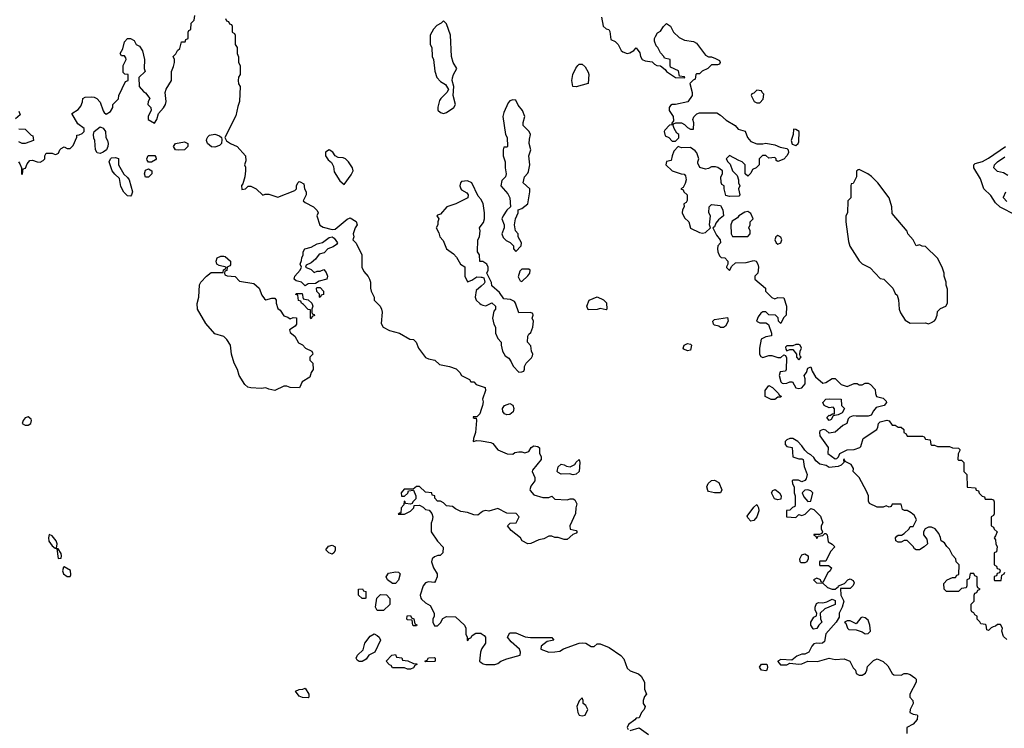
# Model space of a CAD drawing. Header units: inches. Extents: x 2380249 to 2585472, y 382747 to 546448.
# Tile 187 of 256: x 2476935 to 2483474, y 474524 to 479234. Entities that reach past the tile are written whole.
import ezdxf

# ---------------------------------------------------------------- set-up
doc = ezdxf.new("R2010")
doc.units = ezdxf.units.IN
doc.header["$MEASUREMENT"] = 0
doc.layers.add('C4477', color=7, linetype='Continuous')
doc.layers.add('C4487', color=7, linetype='Continuous')

msp = doc.modelspace()

# ---------------------------------------------------------------- linework, layer by layer
at = {"layer": 'C4477', "color": 4, "elevation": 48}
for points in [[(2476926, 478290), (2476936.4, 478276.4), (2476946, 478250), (2476946, 478210), (2476950, 478206), (2476954, 478210), (2476958, 478242), (2476972.7, 478247.3), (2476983.6, 478276.4), (2477001, 478299), (2477020.4, 478300.4), (2477050, 478288.7), (2477070, 478288), (2477090, 478298), (2477102, 478310), (2477102, 478330), (2477110, 478346), (2477150, 478346), (2477170, 478338), (2477179.6, 478340.4), (2477192.7, 478347.3), (2477202, 478370), (2477210, 478378), (2477230, 478388), (2477250, 478378), (2477270, 478378), (2477290, 478398), (2477314, 478454), (2477314, 478466), (2477330, 478468), (2477350, 478478), (2477362, 478490), (2477362, 478510), (2477321, 478541), (2477282, 478610), (2477322, 478638), (2477339.8, 478660.2), (2477351.6, 478688.4), (2477354, 478710), (2477370, 478718), (2477410, 478722), (2477430, 478718), (2477446, 478710), (2477470, 478686), (2477488.4, 478628.4), (2477496.4, 478616.4), (2477510, 478606), (2477536.9, 478623.1), (2477554, 478650), (2477554, 478670), (2477591.6, 478708.4), (2477592, 478730), (2477638, 478822), (2477654, 478830), (2477654, 478870), (2477632.7, 478872.7), (2477622, 478882), (2477622, 478930), (2477642, 478970), (2477639.6, 478979.6), (2477630, 478994), (2477610, 478994), (2477602, 479010), (2477619.6, 479040.4), (2477630, 479086), (2477650, 479108), (2477670, 479108), (2477694.6, 479094.6), (2477708.7, 479068.7), (2477730, 479058), (2477750, 479026), (2477764, 478970), (2477762, 478910), (2477768, 478890), (2477726, 478850), (2477728, 478790), (2477756.4, 478756.4), (2477770, 478748), (2477798, 478710), (2477788, 478690), (2477786, 478670), (2477806, 478650), (2477808, 478630), (2477788.4, 478591.6), (2477788, 478570), (2477830, 478546), (2477844.7, 478570), (2477856, 478610), (2477890, 478648.7), (2477902.8, 478670), (2477906.8, 478690), (2477900.7, 478750), (2477907.1, 478772.9), (2477942, 478830), (2477942, 478890), (2477956.9, 478923.1), (2477962, 478950), (2477962, 478970), (2477954, 478990), (2477972.7, 479007.3), (2477982, 479030), (2477998, 479042), (2478010, 479086), (2478032.7, 479087.3), (2478038, 479102), (2478054, 479110), (2478054, 479150), (2478058, 479162), (2478071.6, 479168.4), (2478074, 479210), (2478094, 479230), (2478098, 479262)], [(2478302, 479242), (2478307.3, 479227.3), (2478322, 479222), (2478327.3, 479207.3), (2478342, 479202), (2478346, 479190), (2478346, 479150), (2478362, 479142), (2478366, 479130), (2478366, 479070), (2478378, 479050), (2478378, 479010), (2478387.3, 478987.3), (2478388.4, 478948.4), (2478398, 478930), (2478398, 478870), (2478388.4, 478851.6), (2478386, 478830), (2478388.4, 478808.4), (2478398, 478790), (2478395.3, 478690), (2478383.1, 478656.9), (2478370, 478594), (2478298, 478450), (2478309, 478429), (2478335.3, 478410), (2478378, 478390), (2478435.3, 478330), (2478436.4, 478296.4), (2478428, 478270), (2478433.6, 478253.6), (2478434, 478230), (2478429, 478190), (2478416.4, 478143.6), (2478408.9, 478131.1), (2478410, 478106), (2478434, 478110), (2478452.7, 478127.3), (2478470, 478128), (2478506, 478110), (2478550, 478068), (2478564.7, 478075.3), (2478590, 478074), (2478650, 478054), (2478761, 478099), (2478774, 478110), (2478774, 478130), (2478782, 478150), (2478790, 478158), (2478796.4, 478156.4), (2478822, 478142), (2478826, 478110), (2478838, 478090), (2478838, 478070), (2478818, 478030), (2478830, 478018), (2478886, 477990), (2478910, 477966), (2478918, 477950), (2478908, 477930), (2478929.2, 477869.2), (2478950, 477855.3), (2479010, 477839), (2479030, 477842), (2479110, 477908.7), (2479124.9, 477915.1), (2479130, 477916), (2479170, 477893.2), (2479176, 477870), (2479162, 477850), (2479148.7, 477810), (2479154, 477790), (2479148, 477770), (2479170, 477748), (2479208, 477670), (2479208, 477590), (2479220.2, 477560.2), (2479250, 477528), (2479259, 477510), (2479264, 477490), (2479264, 477450), (2479269, 477430), (2479289, 477390), (2479289.3, 477369.3), (2479329.3, 477329.3), (2479337.2, 477310), (2479341.2, 477290), (2479335.5, 477215.5), (2479348.7, 477190), (2479390, 477169.2), (2479458, 477150), (2479526, 477110), (2479550, 477108), (2479568, 477090), (2479584, 477050), (2479629.5, 476989.5), (2479650, 476979.5), (2479691.2, 476971.2), (2479723.2, 476943.2), (2479790, 476929), (2479833.6, 476913.6), (2479858, 476890), (2479868.9, 476868.9), (2479922, 476842), (2479930, 476826), (2479950, 476826), (2479966, 476810), (2480000, 476798.7)], [(2476930, 478626), (2476938, 478602), (2476906, 478574)], [(2476930, 478508), (2476970, 478506), (2477010, 478466), (2477022, 478462), (2477026, 478430), (2476970, 478412), (2476950, 478412), (2476930, 478422)], [(2480000, 478035.9), (2479998.6, 478038.6), (2479980.2, 478060.2), (2479938, 478150), (2479910, 478162), (2479870, 478158), (2479862, 478150), (2479858, 478130), (2479864.7, 478110), (2479870, 478102), (2479903.6, 478083.6), (2479914, 478070), (2479911.3, 478050), (2479830.6, 478009.4), (2479772, 477990), (2479730, 477942), (2479710, 477935.3), (2479706, 477930), (2479718, 477910), (2479711.3, 477890), (2479712, 477870), (2479701, 477850), (2479718, 477818), (2479726, 477790), (2479746.4, 477766.4), (2479770, 477712), (2479816.9, 477676.9), (2479835.3, 477655.3), (2479862, 477610), (2479891.6, 477591.6), (2479891, 477530), (2479910, 477492), (2479938, 477502), (2479970, 477524.7), (2480000, 477523.7)], [(2480000, 477626), (2479990, 477626), (2479988, 477670), (2479975.3, 477690), (2479978, 477770), (2479989, 477791), (2479993.2, 477830), (2479989.1, 477850.9), (2480000, 477865.4)], [(2480000, 477463.2), (2479966, 477434), (2479960.7, 477390), (2479967.3, 477370), (2479990, 477346.8), (2480000, 477341.4)], [(2480000, 476643.2), (2479990, 476614), (2479970, 476594), (2479946, 476594), (2479946, 476590), (2479954, 476586), (2479966, 476586), (2479968, 476570), (2479962, 476490), (2479948, 476450), (2479946, 476430), (2479970, 476438), (2480000, 476433.8)], [(2480000, 475957.5), (2479978.4, 475941.6), (2479950, 475942), (2479910, 475958), (2479865.4, 475965.4), (2479830, 475982), (2479810, 475998), (2479770, 476002), (2479750, 476022), (2479730, 476034), (2479710, 476034), (2479692.7, 476052.7), (2479692, 476070), (2479674, 476074), (2479672, 476090), (2479630, 476094), (2479590, 476131.3), (2479570, 476132), (2479547.3, 476112.7), (2479487.3, 476112.7), (2479468, 476090), (2479470, 476066), (2479490, 476066), (2479512.7, 476087.3), (2479518, 476102), (2479550, 476106), (2479566, 476070), (2479566, 476050), (2479546, 476030), (2479542, 476018), (2479530, 476014), (2479498, 476018), (2479494, 476030), (2479487.3, 476032.7), (2479486, 476010), (2479468, 475990), (2479466, 475954), (2479454, 475954), (2479447.3, 475947.3), (2479490, 475948), (2479530, 475968), (2479552, 475990), (2479554, 476006), (2479590, 476008), (2479614.6, 475994.6), (2479630, 475978), (2479654, 475974), (2479672.9, 475952.9), (2479679, 475930), (2479675.3, 475904.7), (2479667.3, 475887.3), (2479668, 475830), (2479708.9, 475768.9), (2479747.3, 475727.3), (2479746, 475690), (2479727.3, 475672.7), (2479712.7, 475672.7), (2479690, 475664.7), (2479675.3, 475650), (2479669.1, 475630.9), (2479682, 475590), (2479708, 475550), (2479708, 475530), (2479696.4, 475503.6), (2479690, 475494), (2479650, 475498), (2479628.9, 475491.1), (2479615.3, 475470), (2479595.3, 475410), (2479598, 475390), (2479603.1, 475383.1), (2479630, 475358), (2479660.4, 475340.4), (2479688, 475290), (2479688, 475270), (2479678, 475250), (2479678, 475230), (2479690, 475206), (2479710, 475206), (2479730, 475226), (2479745.4, 475254.6), (2479770, 475268), (2479830, 475266), (2479888.9, 475208.9), (2479898, 475190), (2479898, 475150), (2479906, 475130), (2479907.3, 475107.3), (2479914, 475110), (2479918, 475122), (2479930, 475126), (2479939.6, 475140.4), (2479963.6, 475156.4), (2479996.4, 475156.4), (2480000, 475154)], [(2480000, 475042.7), (2479995.3, 475030), (2479988, 474970), (2480000, 474962.3)]]:
    msp.add_lwpolyline(points, dxfattribs=at)
at = {"layer": 'C4477', "color": 4}
for points, elevation in [([(2479750, 479226), (2479734, 479210), (2479705.4, 479194.6), (2479682, 479170), (2479662, 479130), (2479662, 479070), (2479672, 479050), (2479674, 478990), (2479682, 478970), (2479691.6, 478891.6), (2479704.7, 478850), (2479730, 478822), (2479763.6, 478803.6), (2479782, 478770), (2479771.1, 478748.9), (2479731.3, 478710), (2479723.5, 478696.5), (2479711.6, 478651.6), (2479711.6, 478631.6), (2479730, 478618), (2479750, 478611.3), (2479770, 478618), (2479818, 478650), (2479828.7, 478670), (2479814, 478730), (2479818, 478790), (2479808, 478830), (2479808.4, 478848.4), (2479815.3, 478870), (2479838, 478910), (2479814, 478950), (2479802, 478990), (2479795.3, 479130), (2479770, 479206)], 48), ([(2477470, 478345.2), (2477449.3, 478349.3), (2477437.2, 478370), (2477433.2, 478430), (2477426, 478446), (2477424, 478470), (2477429.2, 478490.8), (2477470, 478522), (2477490, 478514), (2477504.7, 478490), (2477506, 478450), (2477518, 478430), (2477522.8, 478410), (2477520.7, 478390), (2477510.5, 478369.5), (2477490, 478352.7)], 48), ([(2478230, 478386.6), (2478208, 478388), (2478180.9, 478410), (2478176, 478430), (2478178, 478442), (2478184, 478456), (2478194.6, 478465.4), (2478230, 478472), (2478261, 478461), (2478274, 478450), (2478278, 478438), (2478276, 478410), (2478262, 478398)], 48), ([(2477990, 478366), (2477969.4, 478369.4), (2477955.3, 478390), (2477970, 478411), (2478030, 478422.8), (2478051, 478410), (2478050.8, 478390), (2478030, 478369.3)], 48), ([(2477670, 478062), (2477650, 478064), (2477627, 478087), (2477605.8, 478125.8), (2477598, 478178), (2477566.6, 478206.6), (2477549, 478230), (2477528.7, 478290), (2477538, 478310), (2477545.2, 478314.8), (2477570, 478318), (2477590.8, 478310.8), (2477591.3, 478270), (2477626.4, 478206.4), (2477650, 478186), (2477660.7, 478170), (2477682.8, 478090), (2477678, 478070)], 48), ([(2477790, 478286), (2477780.4, 478300.4), (2477778, 478310), (2477788, 478332), (2477831.1, 478331.1), (2477839.6, 478319.6), (2477842, 478310), (2477836.9, 478303.1), (2477810, 478286)], 48), ([(2478990, 478368), (2478966, 478354), (2478966, 478330), (2478983.5, 478303.5), (2479005.4, 478285.4), (2479018.8, 478258.8), (2479023.5, 478223.5), (2479062, 478162), (2479090, 478138), (2479136.5, 478203.5), (2479149, 478230), (2479144, 478250), (2479118, 478290), (2479098, 478310), (2479083.6, 478316.4), (2479050, 478318), (2479030, 478328), (2479014, 478354)], 48), ([(2477770, 478188), (2477764, 478210), (2477770, 478234), (2477790, 478242), (2477812, 478230), (2477811.6, 478208.4), (2477790, 478188)], 48), ([(2478890, 477554), (2478910, 477562), (2478930, 477562), (2478954, 477574), (2478970, 477554), (2478978, 477530), (2478974, 477510), (2478923.6, 477496.4), (2478899.6, 477480.4), (2478850, 477478), (2478830, 477466), (2478806, 477490), (2478770, 477498), (2478758, 477510), (2478762, 477530), (2478798, 477570), (2478806, 477590), (2478798, 477610), (2478807.3, 477632.7), (2478808, 477650), (2478818, 477670), (2478818, 477690), (2478828, 477710), (2478870, 477721), (2478910, 477744), (2478946, 477754), (2478990, 477786.8), (2479010.7, 477790.7), (2479022.8, 477782.8), (2479044.7, 477750), (2479039.8, 477740.2), (2479016, 477724), (2478982, 477710), (2478956, 477684), (2478924, 477676), (2478898.8, 477641.2), (2478870, 477618), (2478838, 477602), (2478834, 477590), (2478870, 477574)], 48), ([(2478570, 477372), (2478610, 477382), (2478630, 477382), (2478638, 477370), (2478638, 477350), (2478650, 477314), (2478663.6, 477303.6), (2478690, 477264.7), (2478716, 477256), (2478730, 477244.7), (2478750, 477254), (2478772.7, 477252.7), (2478774, 477210), (2478763.6, 477196.4), (2478726.4, 477173.6), (2478730, 477154), (2478762, 477130), (2478785.4, 477085.4), (2478812.7, 477072.7), (2478834, 477050), (2478874, 477030), (2478879.6, 477019.6), (2478882, 477010), (2478862, 476990), (2478862, 476970), (2478882, 476950), (2478884.7, 476910), (2478871.3, 476890), (2478862, 476858), (2478810, 476826), (2478792, 476788), (2478730, 476788.7), (2478710, 476798), (2478690, 476798), (2478630, 476768.7), (2478590, 476778), (2478570, 476788), (2478538, 476782), (2478470, 476786), (2478450, 476792.3), (2478430, 476809.2), (2478392.7, 476870), (2478381.2, 476910), (2478359.3, 476950), (2478341.2, 477010), (2478335.3, 477070), (2478310, 477108), (2478290, 477128), (2478230, 477146), (2478170, 477215.3), (2478115.1, 477310), (2478112.7, 477347.3), (2478124, 477390), (2478129.4, 477470.6), (2478137.2, 477490), (2478175.3, 477530), (2478206.8, 477553.2), (2478286, 477554), (2478288.4, 477571.6), (2478302, 477578), (2478306, 477590), (2478260.2, 477600.2), (2478244, 477610), (2478239.3, 477630), (2478246.6, 477650), (2478270, 477661.6), (2478290, 477663), (2478299, 477659), (2478334.8, 477630), (2478334.4, 477605.6), (2478330, 477598), (2478312, 477588), (2478310, 477566), (2478298, 477562), (2478294, 477550), (2478298, 477538), (2478312, 477532), (2478366.4, 477526.4), (2478395.3, 477495.3), (2478490, 477481), (2478526, 477450), (2478543.5, 477403.5), (2478559.6, 477379.6)], 48), ([(2478870, 477246), (2478866, 477250), (2478866, 477306), (2478850, 477308), (2478820.4, 477340.4), (2478806, 477350), (2478802, 477362), (2478787.3, 477367.3), (2478782, 477402), (2478768, 477408), (2478770, 477414), (2478810, 477414), (2478818, 477378), (2478850, 477372), (2478874, 477350), (2478882, 477330), (2478874, 477310), (2478874, 477290), (2478878, 477278), (2478890, 477274), (2478892, 477268), (2478878, 477262)], 48), ([(2478930, 477388), (2478926, 477390), (2478926, 477410), (2478908.4, 477428.4), (2478906, 477450), (2478910, 477454), (2478930, 477454), (2478952, 477430), (2478951.6, 477408.4), (2478938, 477402)], 48), ([(2476990, 476595.3), (2476970, 476588), (2476958, 476570), (2476952, 476550), (2476970, 476538), (2476990, 476538), (2477008, 476550), (2477013.2, 476570), (2477010, 476578)], 52), ([(2477130, 475813.2), (2477124.9, 475790), (2477128.2, 475768.2), (2477150, 475736), (2477170, 475722), (2477178, 475722), (2477184, 475750), (2477177.2, 475770), (2477150, 475804)], 52), ([(2477190, 475718), (2477182, 475718), (2477190, 475652), (2477210, 475654), (2477213.2, 475670), (2477210, 475686)], 52), ([(2479010, 475682), (2478988, 475690), (2478968.7, 475710), (2478984.7, 475735.3), (2479010, 475742), (2479031, 475730), (2479030, 475706), (2479022, 475690)], 48), ([(2477230, 475598), (2477224.7, 475595.3), (2477218, 475570), (2477224.7, 475550), (2477250, 475532), (2477270, 475534), (2477275.3, 475544.7), (2477272.7, 475572.7)], 52), ([(2479410, 475486), (2479378, 475510), (2479368, 475530), (2479384.7, 475555.3), (2479430, 475564.7), (2479450, 475562), (2479462, 475550), (2479451.3, 475508.7), (2479430, 475486)], 48), ([(2479210, 475386), (2479186, 475410), (2479186, 475450), (2479211.6, 475451.6), (2479218, 475438), (2479232.7, 475432.7), (2479234, 475390), (2479230, 475386)], 48), ([(2479310, 475308), (2479298, 475330), (2479306, 475390), (2479330, 475414), (2479371.6, 475411.6), (2479392.7, 475387.3), (2479392.7, 475347.3), (2479350, 475308)], 48), ([(2479550, 475206), (2479546, 475210), (2479542, 475242), (2479510, 475246), (2479506, 475250), (2479507.3, 475272.7), (2479530, 475274), (2479538, 475258), (2479552.7, 475252.7), (2479558, 475218), (2479572.7, 475212.7), (2479570, 475206)], 48), ([(2479210, 474968), (2479188.4, 474968.4), (2479176.4, 474976.4), (2479168.7, 474990), (2479178, 475010), (2479215.3, 475044.7), (2479228, 475090), (2479263.1, 475136.9), (2479290, 475152), (2479310, 475142), (2479322, 475130), (2479332, 475110), (2479294, 475030), (2479254, 475010), (2479236.9, 474983.1)], 48), ([(2479510, 474918), (2479490, 474926), (2479410, 474926), (2479402, 474942), (2479390, 474946), (2479368, 474970), (2479406, 475010), (2479430, 475014), (2479438, 474998), (2479472.7, 474992.7), (2479478, 474978), (2479511.6, 474971.6), (2479550, 474954), (2479572.7, 474952.7), (2479572.7, 474947.3), (2479558, 474942), (2479550, 474926), (2479530, 474918)], 48), ([(2479630, 474966), (2479626, 474970), (2479642, 474978), (2479650, 474992), (2479690, 474994), (2479694, 474990), (2479694, 474970), (2479690, 474968)], 48), ([(2478850, 474726), (2478812, 474728), (2478790, 474738), (2478766, 474770), (2478790, 474782), (2478815.3, 474784.7), (2478831.6, 474791.6), (2478854, 474750), (2478854, 474730)], 48)]:
    msp.add_lwpolyline(points, close=True, dxfattribs=dict(at, elevation=elevation))
at = {"layer": 'C4487', "color": 4}
for points, elevation in [([(2480799, 479250), (2480809.3, 479190), (2480830, 479174), (2480848.7, 479168.7), (2480855.3, 479155.3), (2480862, 479102), (2480890, 479088), (2480910, 479068), (2480929, 479030), (2480940.2, 479020.2), (2480969, 479009), (2480986.4, 479013.6), (2481014, 479030), (2481030, 479046), (2481053.2, 479013.2), (2481057.2, 478990), (2481070, 478969), (2481090, 478961.2), (2481134.6, 478954.6), (2481150, 478938), (2481166, 478930), (2481190, 478928), (2481222, 478902), (2481230, 478888.7), (2481290, 478849), (2481352.7, 478847.3), (2481350, 478854), (2481318, 478858), (2481310, 478894), (2481258, 478918), (2481254, 478930), (2481254, 478970), (2481218, 478978), (2481214, 478990), (2481190, 479014), (2481172, 479050), (2481161, 479061), (2481151.6, 479091.6), (2481151.3, 479110), (2481156.9, 479123.1), (2481170, 479146), (2481190, 479158), (2481210, 479188), (2481230, 479208), (2481258, 479190), (2481278, 479150), (2481314.6, 479114.6), (2481350, 479098), (2481410, 479088), (2481430, 479078), (2481490, 478998), (2481510, 478986), (2481530, 478986), (2481556.4, 478976.4), (2481582, 478962), (2481586, 478950), (2481582, 478938), (2481570, 478934), (2481530, 478934), (2481506, 478910), (2481468.4, 478891.6), (2481450, 478874), (2481430, 478874), (2481426, 478870), (2481422, 478838), (2481407.3, 478832.7), (2481386, 478810), (2481402, 478750), (2481402, 478730), (2481372, 478688), (2481290, 478671.3), (2481268.7, 478671.3), (2481256.4, 478663.6), (2481248, 478650), (2481248.7, 478630), (2481275.3, 478590), (2481278, 478562), (2481266, 478546), (2481266, 478534), (2481250, 478532), (2481220.2, 478499.8), (2481215.3, 478490), (2481222, 478462), (2481246, 478450), (2481267.3, 478427.3), (2481290, 478426), (2481311.6, 478448.4), (2481312, 478470), (2481299.6, 478479.6), (2481282, 478510), (2481274, 478530), (2481278, 478542), (2481292.7, 478547.3), (2481330, 478548), (2481350, 478538), (2481370, 478518), (2481390, 478506), (2481410, 478506), (2481411.3, 478548.7), (2481404.7, 478570), (2481411.1, 478588.9), (2481431.1, 478608.9), (2481450, 478614), (2481565.4, 478614.6), (2481590, 478599), (2481626.3, 478566.3), (2481686, 478530), (2481707.3, 478507.3), (2481752.9, 478492.9), (2481768.7, 478450), (2481790, 478424), (2481830, 478408.7), (2481870, 478408.7), (2481890, 478414), (2481950, 478401.2), (2481986.6, 478386.6), (2482030, 478378), (2482039.3, 478370), (2482040.5, 478350), (2482030, 478328.2), (2482010, 478306.7), (2481970, 478292), (2481958, 478298), (2481958, 478310), (2481950, 478318), (2481910, 478314), (2481890, 478332), (2481868.4, 478331.6), (2481846, 478310), (2481846, 478270), (2481826, 478250), (2481802, 478238), (2481790, 478214), (2481770, 478194), (2481754, 478210), (2481754, 478270), (2481734, 478290), (2481710, 478298), (2481650, 478332), (2481646, 478330), (2481628, 478310), (2481638, 478290), (2481654, 478274), (2481668, 478230), (2481699, 478199), (2481708.7, 478170), (2481708.9, 478148.9), (2481718, 478130), (2481708, 478110), (2481718, 478070), (2481710, 478062), (2481650, 478058), (2481625.4, 478065.4), (2481614, 478110), (2481614, 478130), (2481598, 478138), (2481592.7, 478152.7), (2481592, 478190), (2481602, 478210), (2481602, 478230), (2481571, 478251), (2481555.3, 478255.3), (2481530, 478256), (2481510, 478244.7), (2481490, 478241), (2481451.3, 478251.3), (2481439.6, 478279.6), (2481438, 478290), (2481444.7, 478310), (2481431.3, 478350), (2481422, 478362), (2481390, 478384.7), (2481330, 478382), (2481308, 478392), (2481280.4, 478359.6), (2481268, 478330), (2481262, 478298), (2481230, 478292), (2481226, 478270), (2481269.1, 478229.1), (2481328.4, 478208.4), (2481347.3, 478207.3), (2481356.4, 478196.4), (2481362, 478170), (2481354.6, 478145.4), (2481342, 478118), (2481326, 478110), (2481342, 478102), (2481346, 478090), (2481368, 478070), (2481367.3, 478032.7), (2481362, 478018), (2481346, 478010), (2481348, 477990), (2481338, 477970), (2481335.3, 477950), (2481350, 477918), (2481378, 477890), (2481390, 477848), (2481450, 477819), (2481470, 477814), (2481490, 477819), (2481522, 477850), (2481516, 477870), (2481522, 477930), (2481512, 477950), (2481514, 477990), (2481530, 478006), (2481590, 477998), (2481605.2, 477970), (2481609, 477930), (2481575.3, 477904.7), (2481558.4, 477881.6), (2481550, 477858), (2481538, 477850), (2481562.5, 477802.5), (2481586.6, 477770), (2481589.2, 477750), (2481572.3, 477730), (2481569.3, 477710), (2481572, 477690), (2481583.7, 477663.7), (2481593.6, 477653.6), (2481618, 477650), (2481638, 477630), (2481638, 477610), (2481628.4, 477591.6), (2481630, 477586), (2481650, 477566), (2481664.7, 477595.3), (2481690, 477618), (2481759.8, 477620.2), (2481810, 477634), (2481826, 477630), (2481838, 477610), (2481842, 477590), (2481838, 477550), (2481818, 477530), (2481818, 477510), (2481888, 477450), (2481888, 477430), (2481930, 477388), (2481950, 477378), (2481970, 477388), (2482010, 477386), (2482028, 477330), (2482026, 477270), (2482007.3, 477252.7), (2481990, 477214), (2481974, 477230), (2481972.7, 477252.7), (2481954, 477270), (2481910, 477272), (2481890, 477292), (2481870, 477292), (2481856.4, 477283.6), (2481840.2, 477259.8), (2481828, 477230), (2481850, 477218), (2481890, 477218), (2481908.4, 477208.4), (2481928.7, 477150), (2481927.3, 477132.7), (2481890, 477126.8), (2481859, 477110), (2481848, 477050), (2481848.4, 477011.6), (2481856.4, 476996.4), (2481870, 476988.7), (2481910, 477002), (2481930, 477002), (2481970, 476988), (2481990, 476988), (2482010, 477006), (2482022, 477002), (2482027.3, 476987.3), (2482026, 476910), (2482022, 476898), (2481986, 476894), (2481978, 476870), (2481990, 476826), (2481998, 476818), (2482010, 476815.3), (2482030, 476818), (2482050, 476828), (2482067.3, 476827.3), (2482090, 476786), (2482110, 476782), (2482130, 476788), (2482152.7, 476812.7), (2482152.7, 476847.3), (2482146, 476870), (2482161, 476890), (2482170, 476918), (2482190, 476926), (2482198, 476898), (2482220.2, 476860.2), (2482270, 476819), (2482290, 476822), (2482330, 476848), (2482350, 476848), (2482390, 476808.7), (2482430, 476795.3), (2482476.4, 476816.4), (2482496.4, 476816.4), (2482510, 476806), (2482530, 476808), (2482550, 476818), (2482570, 476818), (2482586, 476810), (2482616.4, 476776.4), (2482618, 476750), (2482626, 476730), (2482670, 476719), (2482690, 476698), (2482691.3, 476688.7), (2482677.2, 476670), (2482624.2, 476655.8), (2482604.9, 476635.1), (2482590, 476604.4), (2482570, 476598.4), (2482490, 476598), (2482470, 476602), (2482447.3, 476592.7), (2482438, 476582), (2482428, 476550), (2482402.7, 476537.3), (2482350, 476491.3), (2482310, 476486), (2482290, 476504.7), (2482270.8, 476510.8), (2482250, 476502), (2482246, 476490), (2482250, 476468), (2482304, 476390), (2482302, 476350), (2482350, 476315.3), (2482362, 476318), (2482372, 476328), (2482382, 476350), (2482430, 476374), (2482476.4, 476376.4), (2482514, 476390), (2482522, 476398), (2482536, 476450), (2482627.3, 476510), (2482635.2, 476524.8), (2482639.3, 476550), (2482650, 476562), (2482693.2, 476573.2), (2482708.7, 476568.7), (2482730, 476538), (2482750, 476538), (2482770, 476526), (2482790, 476526), (2482806, 476510), (2482806, 476490), (2482822, 476482), (2482830, 476466), (2482930, 476466), (2482942, 476462), (2482950, 476446), (2482982, 476442), (2482986, 476410), (2482990, 476406), (2483010, 476406), (2483030, 476398), (2483110, 476398), (2483130, 476388), (2483170, 476386), (2483178, 476378), (2483178, 476370), (2483167.3, 476347.3), (2483166, 476310), (2483170, 476306), (2483190, 476306), (2483206, 476290), (2483206, 476230), (2483226, 476210), (2483227.3, 476127.3), (2483282, 476122), (2483287.3, 476107.3), (2483302, 476102), (2483307.3, 476087.3), (2483327.3, 476067.3), (2483342, 476062), (2483347.3, 476047.3), (2483390, 476046), (2483402, 476042), (2483406, 476030), (2483406, 475950), (2483402, 475938), (2483386, 475930), (2483386, 475870), (2483402, 475862), (2483407.3, 475847.3), (2483426, 475830), (2483416.4, 475803.6), (2483406, 475790), (2483416.4, 475776.4), (2483418, 475750), (2483426, 475730), (2483422, 475698), (2483406, 475690), (2483406, 475610), (2483422, 475602), (2483427.3, 475587.3), (2483442, 475582), (2483446, 475570), (2483442, 475558), (2483427.3, 475552.7), (2483422, 475538), (2483407.3, 475532.7), (2483406, 475510), (2483410, 475506), (2483454, 475506), (2483458, 475542), (2483474, 475550), (2483478, 475562)], 44), ([(2483550, 477933.7), (2483447.4, 477987.4), (2483415.8, 478015.8), (2483384.8, 478064.8), (2483338.9, 478110), (2483315.5, 478175.6), (2483272.8, 478250), (2483272, 478270), (2483281, 478279), (2483330, 478291.5), (2483370, 478313.8), (2483483, 478390)], 36), ([(2483498.6, 478198.6), (2483470, 478215.3), (2483430, 478224), (2483404, 478250), (2483409.2, 478270), (2483429.2, 478290), (2483477.4, 478322.6)], 32), ([(2483490, 478026), (2483469.3, 478050.7), (2483470, 478054), (2483484, 478090)], 32), ([(2480000, 477865.4), (2480014.8, 477885.2), (2480021.2, 477910), (2480022, 477950), (2480012.3, 478012.3), (2480000, 478035.9)], 48), ([(2480000, 477341.4), (2480010, 477336), (2480030, 477332), (2480070, 477352), (2480094, 477330), (2480094, 477310), (2480083.6, 477296.4), (2480076, 477250), (2480084.7, 477210), (2480094, 477190), (2480094, 477150), (2480110, 477114), (2480132, 477090), (2480132, 477070), (2480142, 477030), (2480159.6, 476999.6), (2480183.6, 476983.6), (2480199.8, 476959.8), (2480211.3, 476930), (2480250, 476892), (2480270, 476894), (2480282, 476898), (2480288, 476912), (2480288, 476928), (2480298, 476950), (2480334.6, 476985.4), (2480340.4, 476999.6), (2480342, 477010), (2480334, 477030), (2480330, 477066), (2480308, 477090), (2480308.7, 477130), (2480316.4, 477143.6), (2480330, 477154), (2480342, 477190), (2480348, 477230), (2480338, 477250), (2480346, 477270), (2480342, 477282), (2480327.3, 477287.3), (2480250, 477286), (2480228.7, 477350), (2480220.2, 477360.2), (2480194.6, 477374.6), (2480150, 477378), (2480120.4, 477420.4), (2480070, 477466), (2480067.3, 477487.3), (2480038, 477550), (2480046, 477570), (2480046, 477590), (2480038, 477610), (2480010, 477626), (2480000, 477626)], 48), ([(2480000, 477523.7), (2480003.6, 477523.6), (2480018, 477518), (2480024.7, 477490), (2480019.8, 477480.2), (2480000, 477463.2)], 48), ([(2480000, 476798.7), (2480026, 476790), (2480028, 476770), (2480009, 476711), (2480013.2, 476693.2), (2480009.2, 476670), (2480000, 476643.2)], 48), ([(2480000, 476433.8), (2480064.7, 476424.7), (2480076.5, 476416.5), (2480110, 476375.3), (2480172.7, 476347.3), (2480210, 476346), (2480223.6, 476356.4), (2480250, 476362), (2480270, 476362), (2480290, 476355.3), (2480315.3, 476364.7), (2480332, 476390), (2480350, 476402), (2480376.4, 476396.4), (2480387.3, 476387.3), (2480388, 476350), (2480398, 476330), (2480398, 476310), (2480340.4, 476239.6), (2480338, 476230), (2480355.3, 476190), (2480355.3, 476170), (2480330, 476134), (2480322, 476110), (2480324.7, 476104.7), (2480350, 476075.3), (2480410, 476058), (2480450, 476058), (2480470, 476066), (2480490, 476048), (2480570, 476042), (2480590, 476048.7), (2480610, 476048.7), (2480622, 476042), (2480635.3, 476015.3), (2480628.4, 475988.4), (2480627.3, 475952.7), (2480588, 475870), (2480590, 475848), (2480630, 475838), (2480638, 475830), (2480630, 475822), (2480608.7, 475811.3), (2480570, 475778), (2480550, 475778), (2480510, 475791.3), (2480490, 475792), (2480470, 475802), (2480450, 475802), (2480416.4, 475783.6), (2480383.1, 475776.9), (2480330, 475752), (2480310, 475751.3), (2480272, 475770), (2480262, 475790), (2480199.6, 475839.6), (2480174, 475870), (2480192.7, 475887.3), (2480232, 475890), (2480251.3, 475930), (2480231.6, 475951.6), (2480170, 475954), (2480110, 475984.9), (2480050, 475967.3), (2480030, 475970.7), (2480012.9, 475967.1), (2480000, 475957.5)], 48), ([(2483490, 475114), (2483470, 475134), (2483458, 475170), (2483462, 475190), (2483450, 475214), (2483430, 475214), (2483416.4, 475203.6), (2483400.4, 475199.6), (2483387.3, 475192.7), (2483370, 475174), (2483358, 475178), (2483354, 475210), (2483350, 475214), (2483318, 475218), (2483312.7, 475232.7), (2483294, 475250), (2483294, 475270), (2483278, 475278), (2483272.7, 475292.7), (2483258, 475298), (2483254, 475310), (2483254, 475350), (2483274, 475370), (2483274, 475410), (2483278, 475422), (2483292.7, 475427.3), (2483298, 475442), (2483314, 475450), (2483298, 475458), (2483294, 475470), (2483294, 475530), (2483278, 475538), (2483272.7, 475552.7), (2483247.3, 475552.7), (2483242, 475518), (2483226, 475510), (2483226, 475470), (2483222, 475458), (2483190, 475454), (2483170, 475434), (2483090, 475434), (2483074, 475450), (2483072.7, 475487.3), (2483094, 475510), (2483130, 475526), (2483150, 475526), (2483158, 475542), (2483172.7, 475547.3), (2483174, 475610), (2483154, 475630), (2483151.6, 475651.6), (2483130, 475674), (2483110, 475714), (2483091.6, 475731.6), (2483076.9, 475756.9), (2483054, 475770), (2483051.6, 475791.6), (2483039.6, 475819.6), (2483014, 475850), (2482990, 475862), (2482970, 475862), (2482948, 475850), (2482938, 475830), (2482938, 475810), (2482960.2, 475780.2), (2482964, 475750), (2482942, 475730), (2482910, 475711), (2482890, 475711.3), (2482878, 475718), (2482870, 475732), (2482830, 475772), (2482810, 475772), (2482790, 475762), (2482770, 475762), (2482754, 475770), (2482752, 475790), (2482759.6, 475800.4), (2482770, 475808), (2482791.6, 475808.4), (2482810, 475818), (2482842, 475850), (2482850, 475866), (2482870, 475866), (2482892, 475910), (2482878, 475938), (2482856.8, 475956.8), (2482830, 475971.3), (2482812, 475972), (2482798, 475978), (2482790, 476014), (2482730, 476014), (2482722, 475998), (2482710, 475994), (2482690, 476002), (2482670, 475994), (2482630, 475994), (2482578, 476018), (2482572.7, 476032.7), (2482572, 476070), (2482559.6, 476099.6), (2482511.3, 476190), (2482471.3, 476230), (2482472, 476250), (2482456.9, 476276.9), (2482418, 476298), (2482410, 476312), (2482406, 476310), (2482408, 476290), (2482390, 476272), (2482370, 476264.7), (2482310, 476258), (2482290.6, 476270.6), (2482250, 476280.7), (2482222.4, 476302.4), (2482210, 476324.7), (2482190, 476342), (2482170, 476352), (2482150, 476372), (2482130, 476402), (2482102, 476430), (2482070.7, 476450.7), (2482050.9, 476450.9), (2482030, 476442), (2482018, 476430), (2482018, 476410), (2482030, 476398), (2482066, 476390), (2482070, 476328), (2482110, 476315.3), (2482130, 476315.3), (2482138, 476310), (2482144.7, 476264.7), (2482164, 476210), (2482158, 476182), (2482150, 476172), (2482130, 476162), (2482107.3, 476172.7), (2482070, 476174), (2482066, 476170), (2482068, 476150), (2482078, 476130), (2482078, 476090), (2482086, 476070), (2482086, 476010), (2482082, 475998), (2482067.3, 475992.7), (2482050, 475974), (2482027.3, 475972.7), (2482028.7, 475930), (2482090, 475926), (2482110, 475946), (2482130, 475938), (2482151.6, 475948.4), (2482190, 475986), (2482210, 475978), (2482253.6, 475933.6), (2482268, 475890), (2482258, 475870), (2482258, 475850), (2482266, 475830), (2482262, 475818), (2482247.3, 475812.7), (2482210, 475812), (2482208.4, 475808.4), (2482222, 475802), (2482230, 475786), (2482238, 475802), (2482270, 475806), (2482282, 475818), (2482290, 475818), (2482298, 475810), (2482304, 475764), (2482330, 475748), (2482348, 475730), (2482320.2, 475699.8), (2482290, 475634), (2482250, 475634), (2482246, 475630), (2482246, 475610), (2482250, 475606), (2482307.3, 475607.3), (2482326, 475590), (2482318, 475570), (2482302.7, 475557.3), (2482270, 475494), (2482258, 475498), (2482254, 475510), (2482230, 475522), (2482208, 475510), (2482226, 475490), (2482270, 475488), (2482300.2, 475460.2), (2482331.6, 475448.4), (2482352, 475448), (2482374, 475466), (2482374, 475470), (2482412.7, 475487.3), (2482434, 475510), (2482450, 475518), (2482470, 475506), (2482478, 475490), (2482470, 475474), (2482450, 475454), (2482386, 475454), (2482388.4, 475408.4), (2482408, 475370), (2482398, 475330), (2482378, 475290), (2482376.4, 475263.6), (2482358, 475230), (2482288.4, 475151.6), (2482279.3, 475100.7), (2482266, 475090), (2482246.8, 475086.8), (2482230, 475091), (2482210, 475084.7), (2482195.3, 475070), (2482175.3, 475030), (2482150, 475016), (2482130, 475016), (2482095.9, 475004.1), (2482062, 474978), (2481990, 474980.7), (2481970, 474971.3), (2481970, 474968), (2481987, 474947), (2482030, 474945.2), (2482050, 474958), (2482110, 474949.6), (2482130, 474952), (2482170, 474969.6), (2482232.8, 474967.2), (2482310, 474989.6), (2482350, 474980.5), (2482410, 474985.2), (2482448, 474970), (2482470, 474926), (2482486, 474910), (2482490, 474888), (2482510, 474878), (2482530, 474878), (2482552, 474890), (2482562, 474910), (2482566, 474934), (2482605.4, 474974.6), (2482630, 474986), (2482670, 474968), (2482700.4, 474940.4), (2482728.4, 474888.4), (2482740.4, 474880.4), (2482790, 474878), (2482810, 474888), (2482830, 474888.7), (2482850, 474882), (2482880.2, 474860.2), (2482888.7, 474850), (2482888.7, 474830), (2482846, 474750), (2482846, 474730), (2482866, 474710), (2482868, 474690), (2482848, 474650), (2482846, 474630), (2482870, 474618), (2482894.6, 474614.6), (2482898, 474610), (2482896.4, 474583.6), (2482868.4, 474551.6), (2482828, 474530), (2482826, 474490)], 44), ([(2480000, 474962.3), (2480013.6, 474953.6), (2480030, 474949), (2480090, 474948.7), (2480110, 474954), (2480130.6, 474969.4), (2480170, 474986), (2480258, 475010), (2480261, 475030), (2480254.8, 475050), (2480199.6, 475099.6), (2480174, 475130), (2480190, 475158), (2480230, 475158), (2480292.9, 475132.9), (2480327.5, 475127.5), (2480470, 475128), (2480482, 475110), (2480438.7, 475101.3), (2480399, 475070), (2480395.3, 475050), (2480450, 475031.1), (2480490, 475031.3), (2480522.3, 475037.7), (2480547.3, 475052.7), (2480650, 475089.6), (2480670, 475093), (2480695.3, 475090), (2480731.3, 475068.7), (2480750, 475068), (2480770, 475086), (2480790, 475086), (2480850, 475062), (2480927.2, 475007.2), (2480946.6, 474986.6), (2480970, 474924), (2480990, 474905.2), (2481045.6, 474885.6), (2481062, 474870), (2481084, 474830), (2481084.7, 474784.7), (2481098, 474750), (2481084.7, 474735.3), (2481075.3, 474710), (2481075.3, 474690), (2481088.7, 474670), (2481082, 474650), (2481064, 474630), (2481050, 474594), (2481030, 474592), (2481020.4, 474579.6), (2480978, 474550), (2480969, 474530), (2480976.4, 474516.4)], 48), ([(2480000, 475154), (2480020.4, 475140.4), (2480028, 475130), (2480028, 475090), (2480004.7, 475055.3), (2480000, 475042.7)], 48), ([(2480990, 474508.7), (2481050, 474528), (2481110, 474484)], 48)]:
    msp.add_lwpolyline(points, dxfattribs=dict(at, elevation=elevation))
for points, elevation in [([(2480630, 478788), (2480609, 478790), (2480602.7, 478830), (2480609.2, 478870), (2480627.9, 478912.1), (2480641.2, 478930), (2480650, 478937.3), (2480670, 478937.3), (2480690, 478920.7), (2480710, 478884.7), (2480714.4, 478870), (2480711.3, 478810)], 44), ([(2481830, 478766), (2481810, 478746), (2481798, 478742), (2481794, 478730), (2481814, 478690), (2481830, 478682), (2481850, 478682), (2481873.6, 478706.4), (2481878, 478738), (2481866, 478750), (2481862, 478762)], 44), ([(2480210, 478702), (2480190, 478695.3), (2480178, 478682), (2480150, 478618), (2480144, 478590), (2480162, 478470), (2480172, 478450), (2480174, 478390), (2480170, 478386), (2480150, 478386), (2480144.7, 478370), (2480144.7, 478330), (2480158, 478290), (2480158, 478250), (2480164.7, 478210), (2480162, 478190), (2480136, 478164), (2480131, 478130), (2480176.8, 478076.8), (2480191, 478051), (2480194, 477990), (2480170, 477968), (2480144.7, 477930), (2480138, 477910), (2480152, 477870), (2480152, 477850), (2480138, 477810), (2480146.4, 477786.4), (2480165.4, 477765.4), (2480192.7, 477752.7), (2480214, 477730), (2480214, 477710), (2480230, 477694), (2480266, 477730), (2480268, 477750), (2480246, 477790), (2480246, 477810), (2480228, 477830), (2480222, 477870), (2480228, 477910), (2480246, 477950), (2480246, 477970), (2480270, 477978), (2480308.7, 478010), (2480322, 478090), (2480322, 478110), (2480278, 478150), (2480288, 478190), (2480310, 478214), (2480314.6, 478225.4), (2480324, 478270), (2480315.3, 478330), (2480328.7, 478370), (2480319, 478410), (2480320.2, 478439.8), (2480328, 478470), (2480318, 478490), (2480278, 478530), (2480278, 478550), (2480288.7, 478590), (2480275.3, 478630), (2480246, 478666), (2480230, 478698)], 48), ([(2482074, 478506), (2482071, 478470), (2482059.1, 478430), (2482066, 478406), (2482090, 478397.3), (2482105.2, 478410), (2482110, 478422), (2482112, 478490), (2482090, 478504)], 44), ([(2482510, 478238), (2482503.6, 478236.4), (2482492.7, 478227.3), (2482492, 478190), (2482470, 478146), (2482458, 478142), (2482454, 478130), (2482454, 478050), (2482434, 478030), (2482432, 477950), (2482422, 477930), (2482421, 477890), (2482439.1, 477759.1), (2482448, 477728), (2482510, 477632), (2482530, 477612), (2482583.6, 477583.6), (2482650, 477514), (2482674, 477510), (2482734, 477450), (2482750, 477414), (2482762, 477402), (2482771.3, 477371.3), (2482776, 477310), (2482784.5, 477284.5), (2482816.8, 477236.8), (2482850, 477216), (2482950, 477218), (2482970, 477212), (2482990, 477222), (2483010, 477232), (2483018, 477242), (2483028.7, 477270), (2483030, 477294), (2483050, 477314), (2483086, 477330), (2483098, 477350), (2483096.4, 477443.6), (2483088.7, 477470), (2483088.7, 477490), (2483075.3, 477530), (2483075.3, 477550), (2483062, 477590), (2483030, 477648), (2482950, 477726), (2482928.4, 477728.4), (2482910, 477738), (2482888, 477730), (2482868.7, 477770), (2482834, 477810), (2482828.9, 477828.9), (2482730, 477946), (2482728, 477990), (2482708.7, 478050), (2482634, 478150), (2482592.1, 478192.1), (2482568, 478210)], 44), ([(2481770, 477958), (2481750, 477955.3), (2481711.3, 477930), (2481702.5, 477917.5), (2481666, 477894), (2481658.8, 477870), (2481661, 477810), (2481670, 477792), (2481770, 477794), (2481786, 477810), (2481786, 477830), (2481778, 477850), (2481786, 477870), (2481786, 477890), (2481806, 477910), (2481790, 477946)], 44), ([(2481970, 477799.3), (2481956, 477790), (2481950.8, 477770), (2481958, 477750), (2481970, 477742.8), (2481990, 477751.3), (2481996.2, 477770), (2481990, 477788.7)], 44), ([(2480316.4, 477576.4), (2480270, 477575.3), (2480256.9, 477563.1), (2480244.7, 477524.7), (2480258, 477498), (2480270, 477494), (2480310, 477532), (2480322, 477550), (2480326, 477570)], 48), ([(2480830, 477306), (2480790, 477315.3), (2480770, 477308), (2480710, 477306), (2480702, 477330), (2480718, 477370), (2480770, 477392), (2480811.6, 477371.6), (2480832.7, 477352.7), (2480834, 477310)], 44), ([(2481590, 477188.7), (2481577.2, 477197.2), (2481550, 477204), (2481542, 477210), (2481539, 477230), (2481550, 477241), (2481634.8, 477254.8), (2481640.7, 477230), (2481623.6, 477196.4), (2481610, 477188.7)], 44), ([(2481370, 477034), (2481344.7, 477044.7), (2481342, 477050), (2481348, 477070), (2481370, 477082.8), (2481390, 477078), (2481396, 477070), (2481390, 477038)], 44), ([(2482110, 477075.3), (2482090, 477075.3), (2482070, 477066), (2482030, 477066), (2482022, 477058), (2482023.6, 477043.6), (2482030, 477034), (2482050, 477042), (2482070, 477042), (2482094, 477010), (2482094, 476990), (2482110, 476974), (2482126, 476990), (2482118, 476998), (2482115.3, 477010), (2482118, 477030), (2482128, 477050), (2482118, 477070)], 44), ([(2481950, 476708.7), (2481926, 476710), (2481886, 476730), (2481886, 476770), (2481910, 476802), (2481934, 476790), (2481974, 476750), (2481978, 476738), (2481991.6, 476731.6), (2481990, 476726), (2481970, 476726)], 44), ([(2480170, 476607), (2480154.8, 476614.8), (2480144.5, 476630), (2480142, 476650), (2480154, 476670), (2480190, 476684), (2480210, 476671), (2480217.3, 476650), (2480212.5, 476627.5), (2480190, 476609.5)], 44), ([(2482310, 476569), (2482295.3, 476590), (2482310, 476604.7), (2482316.4, 476603.6), (2482334, 476614), (2482346, 476614), (2482347.3, 476647.3), (2482338, 476658), (2482310, 476653.2), (2482278, 476670), (2482268.7, 476690), (2482290, 476710.7), (2482310, 476714), (2482391.6, 476711.6), (2482394, 476670), (2482412, 476650), (2482398, 476622), (2482370, 476608), (2482338, 476602), (2482323.6, 476576.4)], 44), ([(2480610, 476209.6), (2480585.4, 476214.6), (2480530, 476214), (2480510, 476224), (2480505.2, 476230), (2480510, 476262), (2480530, 476278.8), (2480550, 476276), (2480566, 476266), (2480590, 476261), (2480622, 476278), (2480630, 476294), (2480650, 476310.8), (2480654.8, 476290), (2480650.8, 476230), (2480630, 476213.2)], 44), ([(2481590, 476088.7), (2481550, 476089.2), (2481510, 476099), (2481504.5, 476104.5), (2481499.5, 476130), (2481508.1, 476151.9), (2481529.6, 476170.4), (2481550, 476173.4), (2481578, 476158), (2481598, 476110)], 44), ([(2481970, 476042), (2481948.9, 476048.9), (2481928.9, 476088.9), (2481936.4, 476103.6), (2481951.6, 476111.6), (2481982, 476090), (2481992, 476070), (2481990, 476048)], 44), ([(2482170, 476108.7), (2482150, 476108), (2482132, 476090), (2482142, 476062), (2482170, 476032), (2482190, 476034), (2482202, 476090), (2482190, 476102)], 44), ([(2481790, 475901.2), (2481770, 475922), (2481765.6, 475934.4), (2481810, 475994), (2481830, 476012), (2481842, 475990), (2481844.7, 475970), (2481830.8, 475930), (2481810, 475905.2)], 44), ([(2482150, 475624), (2482124.7, 475624.7), (2482118, 475630), (2482115.3, 475650), (2482130, 475678), (2482150, 475684.7), (2482170.9, 475670.9), (2482172, 475650), (2482162, 475630)], 44), ([(2482210, 475182), (2482204.7, 475184.7), (2482188.7, 475210), (2482189.5, 475230.5), (2482210, 475262), (2482228, 475272), (2482228.7, 475290), (2482219, 475310), (2482217.2, 475330), (2482226, 475354), (2482240.2, 475359.8), (2482270, 475358), (2482296.4, 475363.6), (2482330, 475382), (2482350, 475374), (2482350, 475346), (2482282, 475318), (2482252, 475290), (2482252.7, 475252.7), (2482262, 475230), (2482242, 475210), (2482230, 475188)], 44), ([(2482530, 475262), (2482521, 475259), (2482490, 475218), (2482450, 475238), (2482430, 475238), (2482414, 475230), (2482422, 475222), (2482432, 475190), (2482441, 475181), (2482490, 475178), (2482530, 475164.7), (2482550, 475152), (2482570, 475154), (2482586, 475170), (2482581.2, 475210), (2482570, 475242), (2482550, 475259)], 44), ([(2481890, 474907), (2481862, 474910), (2481848, 474930), (2481862, 474950), (2481898, 474950), (2481901, 474930), (2481896, 474910)], 44), ([(2480670, 474726), (2480650, 474706), (2480634, 474670), (2480641, 474630), (2480650, 474612), (2480670, 474606), (2480690, 474612), (2480708.7, 474650), (2480694.6, 474674.6), (2480678, 474690), (2480678, 474710)], 52)]:
    msp.add_lwpolyline(points, close=True, dxfattribs=dict(at, elevation=elevation))

doc.saveas('drawing.dxf')
